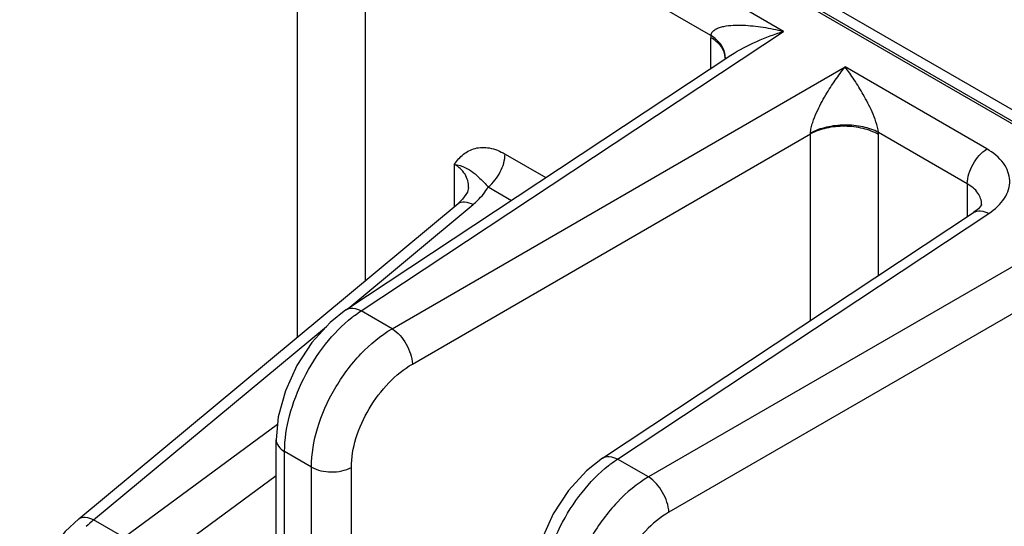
# Model space of a CAD drawing. Header units: inches. Extents: x 0 to 34, y 0 to 22.
# Tile 31 of 168: x 1.5 to 2.5, y 15.7 to 16.2. Entities that reach past the tile are written whole.
import ezdxf

# ---------------------------------------------------------------- set-up
doc = ezdxf.new("R2010")
doc.units = ezdxf.units.IN
doc.header["$LTSCALE"] = 1.87
doc.header["$MEASUREMENT"] = 0
doc.layers.get('0').update_dxf_attribs({"linetype": 'CONTINUOUS'})

msp = doc.modelspace()

# ---------------------------------------------------------------- linework, layer by layer
at = {"color": 7, "linetype": 'CONTINUOUS'}
for p, q in [((1.652, 16.6093), (3.2883, 15.6645)), ((1.656, 16.6097), (3.2908, 15.6657)), ((3.4827, 15.5665), (1.6801, 16.6073)), ((2.3103, 16.1884), (1.9017, 16.4243)), ((1.8118, 15.8752), (1.8118, 16.3871)), ((1.8815, 15.9331), (1.8815, 16.3886)), ((2.2357, 16.1841), (1.8815, 16.3886)), ((1.877, 15.902), (2.3103, 16.1884)), ((2.2357, 16.1503), (2.2357, 16.1819)), ((1.8614, 15.903), (2.2564, 16.164)), ((2.2504, 16.1621), (2.2501, 16.1599)), ((2.2504, 16.1621), (2.2504, 16.1627)), ((2.2504, 16.1621), (2.2504, 16.1621)), ((1.9087, 15.8837), (2.3734, 16.152)), ((2.5189, 16.0679), (2.3734, 16.152)), ((1.9296, 15.8475), (2.338, 16.0833)), ((2.338, 15.8922), (2.338, 16.0833)), ((2.4988, 16.0322), (2.4077, 16.0848)), ((2.4077, 15.9382), (2.4077, 16.0826)), ((2.0246, 16.0627), (2.0665, 16.0385)), ((1.9726, 16.0522), (1.9726, 16.0087)), ((2.0073, 16.029), (2.0312, 16.0152)), ((2.4988, 16.0322), (2.4988, 15.9984)), ((1.9873, 16.0284), (1.9873, 16.0284)), ((1.5874, 15.6889), (1.9766, 16.012)), ((1.8632, 15.9041), (1.9918, 16.0109)), ((2.5135, 16.0111), (2.5135, 16.0111)), ((2.1245, 15.7511), (2.5053, 16.0028)), ((2.1401, 15.7501), (2.5209, 16.0018)), ((2.5802, 15.9676), (2.1718, 15.7318)), ((2.601, 15.9314), (2.1927, 15.6956)), ((1.9087, 15.8837), (1.877, 15.902)), ((1.6026, 15.6878), (1.8414, 15.886)), ((1.7913, 15.7857), (1.6338, 15.6698)), ((1.7898, 14.9497), (1.7898, 15.7699)), ((1.7985, 14.9458), (1.7985, 15.7579)), ((1.826, 15.742), (1.7985, 15.7579)), ((2.1718, 15.7318), (2.1401, 15.7501)), ((1.826, 14.9299), (1.826, 15.742)), ((1.867, 14.916), (1.867, 15.7416)), ((1.7898, 15.733), (1.6575, 15.6357)), ((1.6338, 15.6698), (1.6026, 15.6878))]:
    msp.add_line(p, q, dxfattribs=at)
for points in [[(1.9873, 16.0284), (1.9861, 16.0236), (1.9811, 16.0163), (1.9766, 16.012)], [(2.5135, 16.0111), (2.5133, 16.0105), (2.5103, 16.0067), (2.5053, 16.0028)], [(1.8614, 15.903), (1.8451, 15.8901), (1.8265, 15.8697), (1.811, 15.8459), (1.7993, 15.82), (1.792, 15.7933), (1.7898, 15.7699)], [(2.1245, 15.7511), (2.1082, 15.7382), (2.0896, 15.7178), (2.0741, 15.694), (2.0624, 15.6681), (2.0551, 15.6414), (2.0529, 15.618)], [(1.5874, 15.6889), (1.5735, 15.6758), (1.5576, 15.6558), (1.5445, 15.6334), (1.5346, 15.6095), (1.5285, 15.5851), (1.5268, 15.564)]]:
    msp.add_lwpolyline(points, dxfattribs=at)
for centre, radius, start, end in [((2.309, 16.1819), 0.0733, 178.3062, 180.0067), ((2.3101, 16.0847), 0.028, 357.0609, 358.7916), ((2.3307, 16.0826), 0.077, 0.0066, 1.6483), ((1.6973, 15.5721), 0.1495, 129.3113, 133.1337)]:
    msp.add_arc(centre, radius, start, end, dxfattribs=at)
for points, knots in [([(2.2357, 16.1841), (2.2359, 16.1855), (2.2371, 16.1882), (2.2406, 16.1908), (2.2447, 16.1925), (2.2508, 16.194), (2.2589, 16.1949), (2.2724, 16.1948), (2.2896, 16.1929), (2.3034, 16.1901), (2.3103, 16.1884)], [0, 0, 0, 0, 0.053008, 0.106382, 0.162502, 0.22098, 0.342824, 0.469213, 0.730551, 1, 1, 1, 1]), ([(2.2504, 16.1627), (2.2504, 16.1668), (2.247, 16.1757), (2.2399, 16.1815), (2.2357, 16.1841)], [0, 0, 0, 0, 0.452157, 1, 1, 1, 1]), ([(2.2504, 16.1614), (2.2504, 16.1653), (2.247, 16.1741), (2.2399, 16.1795), (2.2357, 16.1819)], [0, 0, 0, 0, 0.449188, 1, 1, 1, 1]), ([(2.2564, 16.164), (2.2647, 16.1695), (2.2824, 16.1786), (2.301, 16.1855), (2.3103, 16.1884)], [0, 0, 0, 0, 0.506788, 1, 1, 1, 1]), ([(2.338, 16.0842), (2.338, 16.086), (2.3386, 16.0897), (2.3406, 16.0968), (2.3453, 16.1082), (2.353, 16.1228), (2.363, 16.1382), (2.3699, 16.1476), (2.3734, 16.152)], [0, 0, 0, 0, 0.070209, 0.144468, 0.287326, 0.547409, 0.783229, 1, 1, 1, 1]), ([(2.4077, 16.0848), (2.4074, 16.0885), (2.4053, 16.0957), (2.4001, 16.1087), (2.3926, 16.1231), (2.3832, 16.1384), (2.3767, 16.1477), (2.3734, 16.152)], [0, 0, 0, 0, 0.146887, 0.291391, 0.552184, 0.786473, 1, 1, 1, 1]), ([(2.4077, 16.0848), (2.4027, 16.0875), (2.3913, 16.0913), (2.373, 16.093), (2.3547, 16.0909), (2.3431, 16.0869), (2.338, 16.0842)], [0, 0, 0, 0, 0.234149, 0.495594, 0.759416, 1, 1, 1, 1]), ([(2.4077, 16.0826), (2.4028, 16.0855), (2.3914, 16.0896), (2.3731, 16.0918), (2.3546, 16.09), (2.343, 16.086), (2.338, 16.0833)], [0, 0, 0, 0, 0.236231, 0.49784, 0.760619, 1, 1, 1, 1]), ([(1.9726, 16.0522), (1.9754, 16.0559), (1.9813, 16.063), (1.994, 16.0697), (2.0096, 16.0698), (2.0196, 16.0656), (2.0246, 16.0627)], [0, 0, 0, 0, 0.234022, 0.460893, 0.706923, 1, 1, 1, 1]), ([(2.0073, 16.029), (2.0125, 16.033), (2.0206, 16.0436), (2.0246, 16.0564), (2.0246, 16.0627)], [0, 0, 0, 0, 0.510141, 1, 1, 1, 1]), ([(2.4988, 16.0322), (2.4988, 16.0392), (2.5035, 16.0531), (2.5129, 16.0642), (2.5189, 16.0679)], [0, 0, 0, 0, 0.497764, 1, 1, 1, 1]), ([(2.5209, 16.0018), (2.5271, 16.0059), (2.5355, 16.0134), (2.5415, 16.0261), (2.5428, 16.0356), (2.5409, 16.0449), (2.5342, 16.0572), (2.5254, 16.0642), (2.5189, 16.0679)], [0, 0, 0, 0, 0.271476, 0.389245, 0.500188, 0.611091, 0.72876, 1, 1, 1, 1]), ([(1.9873, 16.0284), (1.9873, 16.0331), (1.9846, 16.043), (1.977, 16.0497), (1.9726, 16.0522)], [0, 0, 0, 0, 0.482709, 1, 1, 1, 1]), ([(1.9726, 16.0522), (1.9766, 16.0515), (1.9836, 16.0495), (1.9921, 16.0439), (1.9997, 16.0371), (2.0047, 16.0321), (2.0073, 16.029)], [0, 0, 0, 0, 0.282744, 0.503372, 0.71509, 1, 1, 1, 1]), ([(1.9918, 16.0109), (1.9934, 16.0123), (1.9994, 16.0176), (2.0044, 16.0239), (2.0073, 16.029)], [0, 0, 0, 0, 0.263997, 1, 1, 1, 1]), ([(2.5135, 16.0111), (2.5135, 16.0151), (2.5102, 16.0241), (2.503, 16.0298), (2.4988, 16.0322)], [0, 0, 0, 0, 0.45686, 1, 1, 1, 1]), ([(1.9766, 16.012), (1.9783, 16.0134), (1.9841, 16.0145), (1.9891, 16.0124), (1.9918, 16.0109)], [0, 0, 0, 0, 0.420362, 1, 1, 1, 1]), ([(2.5053, 16.0028), (2.5074, 16.0041), (2.5131, 16.0052), (2.5182, 16.0032), (2.5209, 16.0018)], [0, 0, 0, 0, 0.446275, 1, 1, 1, 1]), ([(1.8614, 15.903), (1.8634, 15.9043), (1.8692, 15.9054), (1.8744, 15.9034), (1.877, 15.902)], [0, 0, 0, 0, 0.446234, 1, 1, 1, 1]), ([(1.8677, 15.8954), (1.8685, 15.896), (1.8715, 15.8983), (1.8746, 15.9005), (1.877, 15.902)], [0, 0, 0, 0, 0.255274, 1, 1, 1, 1]), ([(1.7985, 15.7579), (1.7985, 15.7702), (1.8026, 15.7962), (1.8171, 15.8336), (1.8388, 15.8679), (1.8576, 15.8874), (1.8677, 15.8954)], [0, 0, 0, 0, 0.23386, 0.492645, 0.755357, 1, 1, 1, 1]), ([(1.826, 15.742), (1.826, 15.7553), (1.831, 15.7835), (1.8487, 15.8231), (1.8747, 15.8582), (1.897, 15.8768), (1.9087, 15.8837)], [0, 0, 0, 0, 0.235451, 0.496299, 0.759151, 1, 1, 1, 1]), ([(1.9087, 15.8837), (1.9148, 15.8799), (1.9243, 15.8685), (1.9294, 15.8546), (1.9296, 15.8475)], [0, 0, 0, 0, 0.500008, 1, 1, 1, 1]), ([(1.867, 15.7416), (1.867, 15.7516), (1.8708, 15.7727), (1.8842, 15.8023), (1.9039, 15.8285), (1.9207, 15.8424), (1.9296, 15.8475)], [0, 0, 0, 0, 0.235204, 0.495798, 0.758664, 1, 1, 1, 1]), ([(1.7898, 15.7699), (1.7898, 15.7676), (1.7919, 15.7625), (1.796, 15.7593), (1.7985, 15.7579)], [0, 0, 0, 0, 0.449252, 1, 1, 1, 1]), ([(2.1245, 15.7511), (2.1265, 15.7524), (2.1322, 15.7535), (2.1374, 15.7515), (2.1401, 15.7501)], [0, 0, 0, 0, 0.446234, 1, 1, 1, 1]), ([(2.1308, 15.7435), (2.1316, 15.7441), (2.1346, 15.7464), (2.1377, 15.7486), (2.1401, 15.7501)], [0, 0, 0, 0, 0.255274, 1, 1, 1, 1]), ([(1.826, 15.742), (1.8321, 15.7385), (1.8464, 15.7356), (1.8608, 15.7382), (1.867, 15.7416)], [0, 0, 0, 0, 0.497772, 1, 1, 1, 1]), ([(2.0616, 15.606), (2.0616, 15.6183), (2.0656, 15.6443), (2.0802, 15.6817), (2.1019, 15.716), (2.1207, 15.7355), (2.1308, 15.7435)], [0, 0, 0, 0, 0.23386, 0.492645, 0.755357, 1, 1, 1, 1]), ([(2.1718, 15.7318), (2.16, 15.7249), (2.1378, 15.7063), (2.1118, 15.6712), (2.0941, 15.6316), (2.0891, 15.6034), (2.0891, 15.5901)], [0, 0, 0, 0, 0.240849, 0.503701, 0.764549, 1, 1, 1, 1]), ([(2.1927, 15.6956), (2.1924, 15.7027), (2.1873, 15.7166), (2.1779, 15.728), (2.1718, 15.7318)], [0, 0, 0, 0, 0.499992, 1, 1, 1, 1]), ([(2.1927, 15.6956), (2.1838, 15.6905), (2.167, 15.6766), (2.1473, 15.6504), (2.1339, 15.6208), (2.1301, 15.5997), (2.1301, 15.5897)], [0, 0, 0, 0, 0.241335, 0.504202, 0.764796, 1, 1, 1, 1]), ([(1.5874, 15.6889), (1.5891, 15.6903), (1.5949, 15.6914), (1.5999, 15.6893), (1.6026, 15.6878)], [0, 0, 0, 0, 0.420268, 1, 1, 1, 1])]:
    msp.add_open_spline(points, degree=3, knots=knots, dxfattribs=at)

doc.saveas('drawing.dxf')
